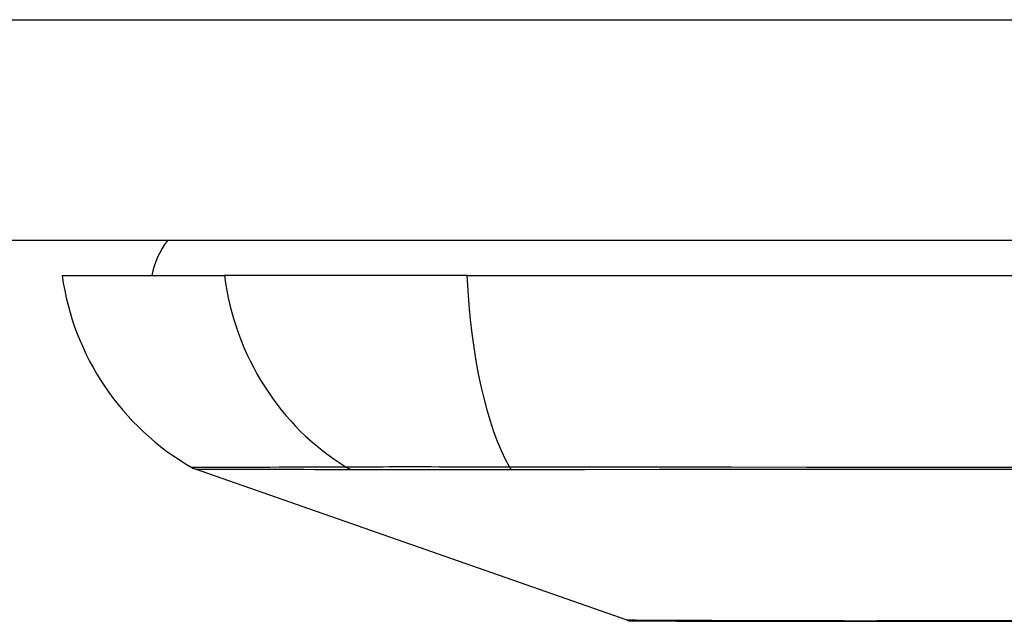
# Model space of a CAD drawing. Header units: inches. Extents: x 19 to 446, y 48 to 210.
# Tile 22 of 256: x 58.372 to 58.814, y 47.607 to 47.877. Entities that reach past the tile are written whole.
import ezdxf

# ---------------------------------------------------------------- set-up
doc = ezdxf.new("R2010")
doc.units = ezdxf.units.IN
doc.header["$MEASUREMENT"] = 0
doc.layers.add('Visible Edges(ANSI)', color=7, linetype='Continuous', lineweight=25)
doc.layers.add('Visible Tangent Edges(ANSI)', color=7, linetype='Continuous', lineweight=25)

msp = doc.modelspace()

# ---------------------------------------------------------------- linework, layer by layer
at = {"layer": 'Visible Edges(ANSI)'}
for p, q in [((60.32648080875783, 47.77821115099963), (18.72148080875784, 47.77821115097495)), ((58.39124458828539, 47.76246311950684), (58.46400704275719, 47.76246311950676)), ((58.57279278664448, 47.76246311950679), (58.46400704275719, 47.76246311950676)), ((58.57279278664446, 47.76246311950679), (59.43016883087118, 47.76246311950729)), ((58.64467200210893, 47.60781864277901), (58.45113676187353, 47.67555597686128))]:
    msp.add_line(p, q, dxfattribs=at)
at = {"layer": 'Visible Edges(ANSI)', "flags": 128}
msp.add_lwpolyline([(58.64628286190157, 47.60754240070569), (58.64671351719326, 47.60754108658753), (58.64800330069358, 47.60753723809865), (58.65014503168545, 47.60753094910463), (58.65312399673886, 47.60752240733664), (58.65692839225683, 47.60751194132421), (58.66156668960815, 47.60749964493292), (58.66703919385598, 47.60748584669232), (58.67333290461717, 47.60747087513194), (58.68042855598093, 47.60745501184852), (58.68830005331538, 47.60743858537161), (58.6969163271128, 47.60742187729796), (58.7062388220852, 47.60740507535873), (58.71624247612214, 47.60738846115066), (58.72693576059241, 47.6073718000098), (58.73830039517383, 47.60735917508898), (58.75029730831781, 47.60735499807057), (58.76288947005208, 47.60735950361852), (58.77606582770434, 47.60737245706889), (58.78978914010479, 47.607388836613), (58.80400738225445, 47.60740545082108), (58.81870417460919, 47.60742220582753)], dxfattribs=at)
at = {"layer": 'Visible Edges(ANSI)'}
for centre, radius, start, end in [((58.46998474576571, 47.75458910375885), 0.0393700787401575, 143.1301023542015, 168.4630409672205), ((58.5082221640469, 47.77878104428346), 0.1181102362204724, 187.9412965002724, 240.183114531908), ((58.45438824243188, 47.6848459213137), 0.0098425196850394, 240.1831145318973, 250.7099537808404), ((58.6462977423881, 47.61246361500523), 0.0049212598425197, 250.7099537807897, 269.8268552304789)]:
    msp.add_arc(centre, radius, start, end, dxfattribs=at)
at = {"layer": 'Visible Tangent Edges(ANSI)'}
for p, q in [((18.72148080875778, 47.87721115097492), (60.32648080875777, 47.87721115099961)), ((58.52075620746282, 47.67552037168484), (58.52092488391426, 47.67551985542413)), ((58.59267352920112, 47.67551985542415), (58.59314567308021, 47.67552037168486))]:
    msp.add_line(p, q, dxfattribs=at)
at = {"layer": 'Visible Tangent Edges(ANSI)', "flags": 128}
for points in [[(58.51866277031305, 47.67650854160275), (58.51310212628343, 47.67648418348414), (58.50773071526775, 47.6764811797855), (58.50259964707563, 47.67646935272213), (58.49769798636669, 47.67645672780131), (58.4930260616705, 47.67644433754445), (58.4885857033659, 47.67643213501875), (58.48437850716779, 47.67642026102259), (58.48040602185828, 47.67640871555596), (58.47666979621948, 47.67639754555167), (58.47317105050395, 47.6763867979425), (58.46991077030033, 47.67637656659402), (58.4668898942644, 47.67636685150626), (58.4641095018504, 47.67635769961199), (58.46157043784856, 47.67634920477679), (58.45927303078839, 47.67634136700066), (58.45721760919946, 47.67633423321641), (58.45540440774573, 47.67632780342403), (58.45383375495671, 47.67632221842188), (58.45250574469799, 47.67631743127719), (58.45142014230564, 47.67631348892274), (58.4505765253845, 47.67631039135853), (58.44997451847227, 47.67630818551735), (58.44961369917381, 47.67630682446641), (58.44949369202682, 47.67630640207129)], [(58.45113629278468, 47.67555594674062), (58.45125752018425, 47.67555580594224), (58.45162195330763, 47.67555538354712), (58.45222987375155, 47.67555467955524), (58.45308165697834, 47.67555374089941), (58.45417767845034, 47.67555252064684), (58.45551826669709, 47.67555106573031), (58.45710360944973, 47.67554942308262), (58.45893337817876, 47.67554763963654), (58.46100710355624, 47.67554566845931), (58.46332436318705, 47.6755436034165), (58.46588478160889, 47.6755414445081), (58.46868770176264, 47.67553923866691), (58.47173213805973, 47.67553703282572), (58.47501687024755, 47.67553487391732), (58.47854067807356, 47.67553271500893), (58.48230243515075, 47.67553069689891), (58.48630063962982, 47.67552877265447), (58.49053360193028, 47.6755269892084), (58.49499953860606, 47.6755253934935), (58.4996966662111, 47.67552393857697), (58.50462306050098, 47.6755227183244), (58.50977407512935, 47.67552173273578), (58.51512197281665, 47.67552093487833), (58.52075620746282, 47.67552037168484)], [(58.59189688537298, 47.67650854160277), (58.58770212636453, 47.6765199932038), (58.58356847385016, 47.67653022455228), (58.57950165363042, 47.67653928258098), (58.57550753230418, 47.67654721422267), (58.57159183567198, 47.67655406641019), (58.56776061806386, 47.67655997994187), (58.56401927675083, 47.67656490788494), (58.56037278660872, 47.67656889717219), (58.55682607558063, 47.6765719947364), (58.55338397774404, 47.6765741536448), (58.55005146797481, 47.67657546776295), (58.54683338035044, 47.67657589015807), (58.54373468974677, 47.67657542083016), (58.54076041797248, 47.676574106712), (58.53791516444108, 47.6765719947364), (58.53520226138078, 47.67656899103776), (58.5326250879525, 47.6765650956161), (58.53018697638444, 47.67656021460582), (58.5278911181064, 47.67655434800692), (58.52574093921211, 47.67654740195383), (58.52373972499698, 47.67653942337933), (58.52189071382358, 47.67653031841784), (58.52019728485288, 47.67652004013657), (58.51866277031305, 47.67650854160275)], [(58.52092488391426, 47.67551985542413), (58.52246737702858, 47.67551971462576), (58.52416019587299, 47.67551971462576), (58.52600038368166, 47.67551980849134), (58.52798488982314, 47.67551999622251), (58.53011080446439, 47.67552023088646), (58.53237507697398, 47.67552051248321), (58.53477479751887, 47.67552084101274), (58.53730696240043, 47.6755211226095), (58.53996861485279, 47.67552135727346), (58.54275670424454, 47.67552154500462), (58.54566822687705, 47.6755216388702), (58.54869886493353, 47.675521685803), (58.55184392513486, 47.6755216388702), (58.55509890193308, 47.67552149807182), (58.55845933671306, 47.67552135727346), (58.56192058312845, 47.6755211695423), (58.56547818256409, 47.67552093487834), (58.56912762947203, 47.67552070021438), (58.57286432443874, 47.67552041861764), (58.57668324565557, 47.67552013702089), (58.58057890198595, 47.67551990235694), (58.58454603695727, 47.67551976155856), (58.58857934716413, 47.67551971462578), (58.59267352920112, 47.67551985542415)], [(58.82758345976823, 47.67634953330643), (58.79329013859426, 47.6763671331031), (58.75916478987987, 47.67638703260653), (58.72522118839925, 47.67640880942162), (58.69149901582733, 47.6764321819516), (58.65802169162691, 47.67645672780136), (58.62481258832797, 47.67648211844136), (58.59189688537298, 47.67650854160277)], [(58.59314567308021, 47.67552037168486), (58.62593418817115, 47.67552173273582), (58.65902051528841, 47.67552393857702), (58.69237945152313, 47.67552698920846), (58.72598809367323, 47.67553069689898), (58.75982271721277, 47.67553482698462), (58.79384364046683, 47.67553919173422), (58.82803737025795, 47.67554346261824)], [(58.72802155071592, 47.60751405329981), (58.72150603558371, 47.6075300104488), (58.71522138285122, 47.6075464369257), (58.70917263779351, 47.60756314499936), (58.70336486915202, 47.60758008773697), (58.69780316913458, 47.60759717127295), (58.69249260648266, 47.60761434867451), (58.68743824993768, 47.6076314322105), (58.6826451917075, 47.6076484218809), (58.67811847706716, 47.60766517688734), (58.6738631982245, 47.60768160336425), (58.66988444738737, 47.60769765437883), (58.66618726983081, 47.60771323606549), (58.66277673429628, 47.60772825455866), (58.65965638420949, 47.60774247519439), (58.65682706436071, 47.60775575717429), (58.65429008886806, 47.60776800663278), (58.65204672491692, 47.60777912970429), (58.65009826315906, 47.60778903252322), (58.64844597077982, 47.60779762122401), (58.64709113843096, 47.60780489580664), (58.64603508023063, 47.60781071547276), (58.64527903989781, 47.60781498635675), (58.64482433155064, 47.60781766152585), (58.64467219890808, 47.60781860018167)], [(58.77260777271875, 47.60751405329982), (58.77060043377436, 47.60751020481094), (58.76860534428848, 47.60750668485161), (58.76662264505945, 47.6075034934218), (58.76465242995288, 47.60750063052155), (58.76269476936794, 47.60749809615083), (58.76074980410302, 47.60749593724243), (58.75881758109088, 47.60749410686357), (58.75689826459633, 47.60749260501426), (58.75499190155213, 47.60749138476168), (58.75309860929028, 47.60749058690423), (58.75121850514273, 47.60749007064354), (58.74935168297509, 47.60748988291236), (58.74749821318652, 47.60749007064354), (58.74565823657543, 47.60749053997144), (58.74383182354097, 47.60749138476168), (58.74201909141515, 47.60749255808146), (58.74022013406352, 47.60749405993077), (58.73843504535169, 47.60749593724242), (58.73666394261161, 47.60749809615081), (58.73490691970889, 47.60750063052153), (58.7331640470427, 47.607503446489), (58.73143546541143, 47.6075066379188), (58.72972126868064, 47.60751015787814), (58.72802155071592, 47.60751405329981)], [(58.82322226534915, 47.60761350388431), (58.80564613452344, 47.6075795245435), (58.7887636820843, 47.60754624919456), (58.77260777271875, 47.60751405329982)]]:
    msp.add_lwpolyline(points, dxfattribs=at)
at = {"layer": 'Visible Tangent Edges(ANSI)'}
for centre, major_axis, ratio, start_param, end_param in [((58.57443328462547, 47.77878104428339), (4.23e-14, 0.1181102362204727), 0.943994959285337, 1.709398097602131, 2.617757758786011), ((58.61139069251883, 47.7787810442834), (5.75e-14, -0.1181102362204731), 0.3299598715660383, 4.850990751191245, 5.759350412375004), ((58.52331029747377, 47.68503123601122), (7.83164027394e-05, -0.0098422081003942), 0.9454627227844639, 5.751833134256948, 6.015540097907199), ((58.59352138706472, 47.68503123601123), (-2.69814242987e-05, -0.0098424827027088), 0.3257200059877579, 5.760249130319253, 6.023956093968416)]:
    msp.add_ellipse(centre, major_axis=major_axis, ratio=ratio, start_param=start_param, end_param=end_param, dxfattribs=at)

doc.saveas('drawing.dxf')
